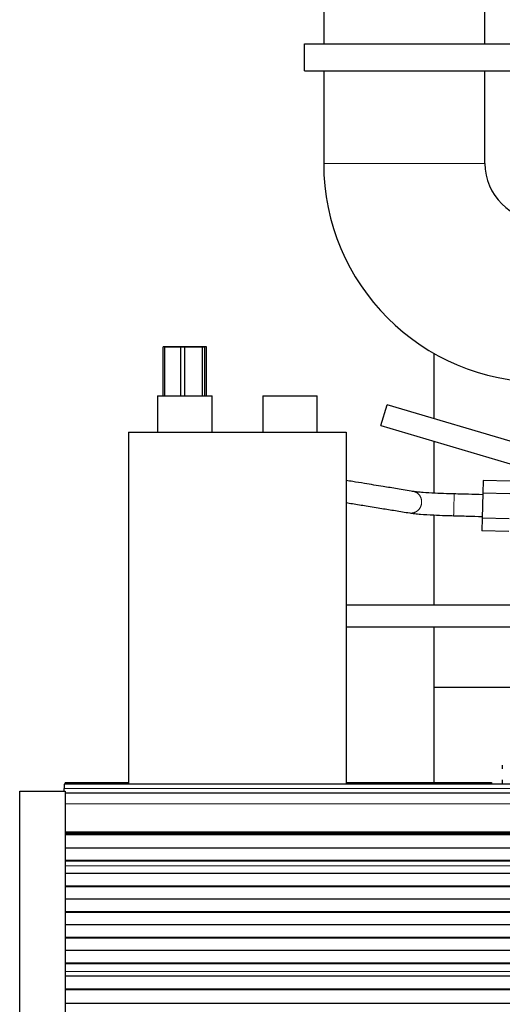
# Model space of a CAD drawing. Header units: inches. Extents: x 0 to 17820, y -10 to 12600.
# Tile 41 of 125: x 1440 to 1706, y 10299 to 10842. Entities that reach past the tile are written whole.
import ezdxf

# ---------------------------------------------------------------- set-up
doc = ezdxf.new("R2010")
doc.units = ezdxf.units.IN
doc.layers.add('1', color=7, linetype='Continuous', true_color=0xffffff)

msp = doc.modelspace()

# ---------------------------------------------------------------- linework, layer by layer
at = {"layer": '1', "color": 2, "linetype": 'Continuous', "lineweight": 25}
for p, q in [((1607.64, 11000.649), (1607.64, 10828.65)), ((1696.54, 10828.65), (1696.54, 11000.649)), ((1597.09, 10828.649), (1754.59, 10828.649)), ((1597.09, 10813.649), (1597.09, 10828.649)), ((1597.09, 10813.649), (1754.59, 10813.649)), ((1607.64, 10813.652), (1607.64, 10762.649)), ((1696.54, 10762.649), (1696.54, 10813.652)), ((1528.884, 10661.649), (1519.154, 10661.649)), ((1519.154, 10634.649), (1519.154, 10661.649)), ((1520.09, 10661.648), (1531.09, 10661.648)), ((1520.09, 10634.649), (1520.09, 10661.648)), ((1540.82, 10661.649), (1528.884, 10661.649)), ((1528.884, 10634.649), (1528.884, 10661.649)), ((1531.09, 10661.648), (1542.09, 10661.648)), ((1531.09, 10634.649), (1531.09, 10661.648)), ((1543.025, 10661.649), (1540.82, 10661.649)), ((1540.82, 10634.649), (1540.82, 10661.649)), ((1542.09, 10634.649), (1542.09, 10661.648)), ((1543.025, 10634.649), (1543.025, 10661.649)), ((1668.59, 10621.997), (1668.59, 10657.92)), ((1516.09, 10634.649), (1546.09, 10634.649)), ((1516.09, 10634.649), (1516.09, 10614.649)), ((1516.09, 10634.649), (1516.09, 10614.649)), ((1516.09, 10634.649), (1546.09, 10634.649)), ((1546.09, 10614.649), (1546.09, 10634.649)), ((1546.09, 10614.649), (1546.09, 10634.649)), ((1574.09, 10634.649), (1604.09, 10634.649)), ((1574.09, 10634.649), (1574.09, 10614.649)), ((1574.09, 10634.649), (1574.09, 10614.649)), ((1574.09, 10634.649), (1604.09, 10634.649)), ((1604.09, 10614.649), (1604.09, 10634.649)), ((1604.09, 10614.649), (1604.09, 10634.649)), ((1639.208, 10618.183), (1642.614, 10629.689)), ((1723.452, 10605.761), (1642.614, 10629.689)), ((1639.208, 10618.183), (1721.085, 10593.946)), ((1500.09, 10614.649), (1620.09, 10614.649)), ((1500.09, 10614.649), (1500.09, 10420.646)), ((1620.09, 10614.649), (1620.09, 10420.646)), ((1668.59, 10580.969), (1668.59, 10609.483)), ((1695.501, 10587.971), (1695.319, 10581.045)), ((1710.496, 10587.578), (1695.501, 10587.971)), ((1695.319, 10581.045), (1694.957, 10567.193)), ((1710.314, 10580.652), (1695.319, 10581.045)), ((1668.59, 10519.358), (1668.59, 10568.96)), ((1694.957, 10567.193), (1694.775, 10560.267)), ((1709.951, 10566.8), (1694.957, 10567.193)), ((1709.77, 10559.875), (1694.775, 10560.267)), ((1668.59, 10473.872), (1668.59, 10507.36)), ((1668.59, 10421.65), (1668.59, 10473.872)), ((1789.184, 10473.872), (1668.59, 10473.872)), ((1706.089, 10431.069), (1706.089, 10429)), ((1706.089, 10422.974), (1706.089, 10421.044)), ((1440.09, 10221.731), (1440.09, 10416.731)), ((1440.09, 10416.731), (1465.09, 10416.731)), ((1464.59, 10420.649), (1464.59, 10418.285)), ((2680.59, 10420.649), (1464.59, 10420.649)), ((1464.59, 10416.731), (1464.59, 10418.285)), ((1465.09, 10421.649), (1465.09, 10420.645)), ((1465.09, 10421.649), (1499.09, 10421.649)), ((1465.09, 10416.731), (1465.09, 10221.731)), ((1466.09, 10421.649), (1466.09, 10420.645)), ((1466.09, 10421.649), (1500.09, 10421.649)), ((1499.09, 10421.649), (1499.09, 10420.645)), ((1620.09, 10421.649), (1700.09, 10421.649)), ((1620.09, 10421.649), (1700.09, 10421.649)), ((1700.09, 10421.649), (1700.09, 10420.646)), ((1700.09, 10421.649), (1700.09, 10420.646)), ((2680.59, 10415.649), (1465.103, 10415.649)), ((2680.59, 10393.46), (1465.103, 10393.46)), ((2680.59, 10392.793), (1465.103, 10392.793)), ((2680.59, 10392.657), (1465.103, 10392.657)), ((2680.59, 10385.425), (1465.103, 10385.425)), ((2680.59, 10378.491), (1465.103, 10378.491)), ((2680.59, 10378.138), (1465.103, 10378.138)), ((2680.59, 10371.469), (1465.103, 10371.469)), ((2680.59, 10364.398), (1465.103, 10364.398)), ((2680.59, 10364.044), (1465.103, 10364.044)), ((2680.59, 10357.327), (1465.103, 10357.327)), ((2680.59, 10350.256), (1465.103, 10350.256)), ((2680.59, 10349.902), (1465.103, 10349.902)), ((2680.59, 10343.185), (1465.103, 10343.185)), ((2680.59, 10336.114), (1465.103, 10336.114)), ((2680.59, 10335.76), (1465.103, 10335.76)), ((2680.59, 10329.043), (1465.103, 10329.043)), ((2680.59, 10321.972), (1465.103, 10321.972)), ((2680.59, 10321.618), (1465.103, 10321.618)), ((2680.59, 10314.853), (1465.103, 10314.853)), ((2680.59, 10314.846), (1465.103, 10314.846)), ((2680.59, 10307.641), (1465.103, 10307.641)), ((2680.59, 10307.287), (1465.103, 10307.287)), ((2680.59, 10299.765), (1465.103, 10299.765))]:
    msp.add_line(p, q, dxfattribs=at)
at = {"layer": '1', "color": 110, "linetype": 'Continuous', "lineweight": 13}
for p, q in [((1696.54, 10762.649), (1607.64, 10762.649)), ((2680.59, 10418.285), (1464.59, 10418.285)), ((2680.59, 10409.791), (1465.103, 10409.791)), ((2680.59, 10394.309), (1465.103, 10394.309)), ((2680.59, 10393.884), (1465.103, 10393.884)), ((2680.59, 10375.69), (1465.103, 10375.69)), ((2680.59, 10375.663), (1465.103, 10375.663)), ((2680.59, 10317.424), (1465.103, 10317.424)), ((2680.59, 10317.397), (1465.103, 10317.397))]:
    msp.add_line(p, q, dxfattribs=at)
at = {"layer": '1', "color": 2, "linetype": 'Continuous', "lineweight": 25}
for radius in [120.45, 31.55]:
    msp.add_arc((1728.09, 10762.649), radius, 180, 270, dxfattribs=at)
for points, knots in [([(1656.96, 10581.942), (1655.468, 10582.186), (1652.563, 10582.659), (1648.321, 10583.35), (1644.31, 10584.004), (1638.243, 10584.992), (1631.386, 10586.11), (1624.599, 10587.216), (1621.28, 10587.756), (1620.09, 10587.95)], [0, 0, 0, 0, 0.1214256, 0.2363994, 0.3451896, 0.4477959, 0.7300157, 0.9031546, 1, 1, 1, 1]), ([(1679.574, 10580.564), (1678.137, 10580.6), (1674.563, 10580.705), (1668.394, 10580.948), (1662.922, 10581.283), (1659.143, 10581.634), (1657.614, 10581.832), (1656.97, 10581.941)], [0, 0, 0, 0, 0.1442709, 0.365984, 0.6428482, 0.8081725, 1, 1, 1, 1]), ([(1695.296, 10580.152), (1692.665, 10580.221), (1688.721, 10580.324), (1683.481, 10580.461), (1680.871, 10580.53), (1679.574, 10580.564)], [0, 0, 0, 0, 0.5020961, 0.7524146, 1, 1, 1, 1]), ([(1620.09, 10575.792), (1621.208, 10575.61), (1624.889, 10575.01), (1631.436, 10573.943), (1638.076, 10572.862), (1643.41, 10571.992), (1647.182, 10571.378), (1651.099, 10570.74), (1653.758, 10570.306), (1655.113, 10570.086)], [0, 0, 0, 0, 0.0958155, 0.3152626, 0.5608707, 0.6645171, 0.7722013, 0.883923, 1, 1, 1, 1]), ([(1655.103, 10570.087), (1655.823, 10569.966), (1657.518, 10569.744), (1661.659, 10569.353), (1667.559, 10568.983), (1673.464, 10568.741), (1677.192, 10568.624), (1678.65, 10568.584), (1679.259, 10568.568)], [0, 0, 0, 0, 0.1927738, 0.3600951, 0.6392314, 0.859088, 0.9411754, 1, 1, 1, 1]), ([(1679.259, 10568.568), (1680.557, 10568.534), (1683.166, 10568.465), (1688.407, 10568.328), (1692.35, 10568.225), (1694.982, 10568.156)], [0, 0, 0, 0, 0.2475979, 0.4979144, 1, 1, 1, 1]), ([(1788.983, 10519.359), (1784.482, 10519.359), (1772.524, 10519.359), (1754.754, 10519.359), (1736.908, 10519.358), (1723.076, 10519.358), (1710.967, 10519.358), (1698.702, 10519.358), (1684.501, 10519.357), (1668.363, 10519.357), (1650.289, 10519.357), (1633.983, 10519.357), (1623.703, 10519.356), (1620.092, 10519.356)], [0, 0, 0, 0, 0.079951, 0.2124105, 0.3156414, 0.3969596, 0.4581098, 0.5307275, 0.6148124, 0.7103649, 0.8173839, 0.9358679, 1, 1, 1, 1]), ([(1620.092, 10507.356), (1625.425, 10507.356), (1637.544, 10507.357), (1655.306, 10507.357), (1672.235, 10507.357), (1686.147, 10507.357), (1701.948, 10507.358), (1723.361, 10507.358), (1753.7, 10507.359), (1776.579, 10507.359), (1789.345, 10507.359), (1789.417, 10507.359)], [0, 0, 0, 0, 0.0944764, 0.214721, 0.3146975, 0.3944216, 0.4612073, 0.5946424, 0.7738188, 0.9987366, 1, 1, 1, 1])]:
    msp.add_open_spline(points, degree=3, knots=knots, dxfattribs=at)
at = {"layer": '1', "color": 110, "linetype": 'Continuous', "lineweight": 13}
for points, weights, knots in [([(1655.164, 10570.078), (1655.271, 10570.062), (1655.377, 10570.05), (1655.483, 10570.041), (1657.562, 10569.912), (1660.264, 10570.806), (1661.462, 10573.553), (1661.779, 10577.782), (1661.003, 10580.652), (1658.459, 10581.871), (1656.485, 10581.994)], [1.01572900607, 1.0161455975, 1.01644762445, 1.01661171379, 1.01661171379, 0.958470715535, 1.01661171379, 1.01661171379, 0.958470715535, 1.01661171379, 1.01661171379], [0, 0, 0, 0, 0, 0.0258752, 0.0258752, 0.0258752, 0.5129376, 0.5129376, 0.5129376, 1, 1, 1, 1, 1]), ([(1679.259, 10568.568), (1679.26, 10568.568), (1679.29, 10569.628), (1679.364, 10572.445), (1679.475, 10576.686), (1679.549, 10579.503), (1679.575, 10580.564), (1679.574, 10580.564)], [1.01661171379, 1.01661171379, 0.958470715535, 1.01661171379, 1.01661171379, 0.958470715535, 1.01661171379, 1.01661171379], [0, 0, 0, 0, 0, 0.5, 0.5, 0.5, 1, 1, 1, 1, 1])]:
    msp.add_rational_spline(points, weights, degree=4, knots=knots, dxfattribs=at)

doc.saveas('drawing.dxf')
